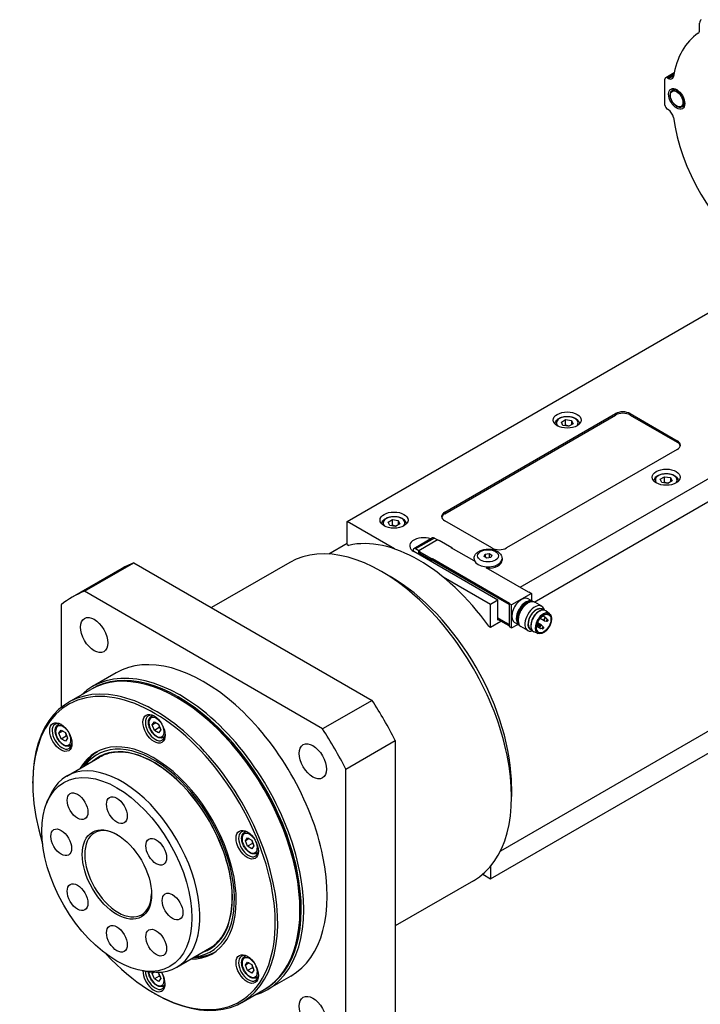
# Model space of a CAD drawing. Extents: x 47048 to 48775, y 4691 to 5879.
# Tile 20 of 28: x 48392 to 48490, y 5558 to 5699. Entities that reach past the tile are written whole.
import ezdxf

# ---------------------------------------------------------------- set-up
doc = ezdxf.new("R2010")
doc.units = 0
doc.header["$LTSCALE"] = 25.4
doc.layers.get('0').update_dxf_attribs({"linetype": 'CONTINUOUS'})

msp = doc.modelspace()

# ---------------------------------------------------------------- linework, layer by layer
for p, q in [((48489.4485334, 5697.5696144), (48489.4485334, 5698.5818438)), ((48485.7990594, 5691.46491), (48484.6023393, 5690.7739833)), ((48485.7597727, 5691.2731258), (48484.8523393, 5690.7492189)), ((48485.0011885, 5690.6632809), (48485.7231054, 5691.0800798)), ((48484.498786, 5686.8708602), (48484.498786, 5690.5450948)), ((48484.8523393, 5690.7492189), (48485.0011885, 5690.6632809)), ((48485.5790529, 5688.9802038), (48485.9236773, 5689.1791727)), ((48583.670512, 5687.1770464), (48463.7805573, 5617.9585487)), ((48486.9540529, 5686.5986339), (48487.2986773, 5686.7976029)), ((48485.0011885, 5686.1725497), (48484.8523393, 5686.2584877)), ((48465.8260255, 5615.8735141), (48584.0947761, 5684.156009)), ((48439.0671753, 5627.3686718), (48499.7015818, 5662.3759627)), ((48453.0325342, 5628.6954788), (48477.4277181, 5642.7800448)), ((48453.0325342, 5628.4913546), (48477.4277181, 5642.5759207)), ((48469.6969107, 5641.5826474), (48470.3092832, 5641.9362008)), ((48470.3092832, 5641.1197042), (48470.3092832, 5641.9362008)), ((48470.3092832, 5641.9362008), (48471.1457995, 5641.8067913)), ((48471.1457995, 5641.8067913), (48471.1457995, 5641.1944188)), ((48471.1457995, 5641.8067913), (48471.3699433, 5641.3238283)), ((48477.4277181, 5642.7800448), (48477.4277181, 5642.5759207)), ((48479.5490385, 5642.5759207), (48479.5490385, 5642.7800448)), ((48479.5490385, 5642.7800448), (48486.2665529, 5638.901686)), ((48479.5490385, 5642.5759207), (48486.2665529, 5638.6975619)), ((48469.9210546, 5641.0996845), (48469.6969107, 5641.5826474)), ((48470.7575709, 5640.9702749), (48469.9210546, 5641.0996845)), ((48471.3699433, 5641.3238283), (48470.7575709, 5640.9702749)), ((48486.2665529, 5638.901686), (48486.2665529, 5638.6975619)), ((48486.2665529, 5637.6769412), (48461.871369, 5623.5923752)), ((48483.8390463, 5633.4176816), (48484.4514188, 5633.771235)), ((48484.0631902, 5632.9347187), (48483.8390463, 5633.4176816)), ((48484.4514188, 5632.9547384), (48484.4514188, 5633.771235)), ((48484.4514188, 5633.771235), (48485.2879351, 5633.6418254)), ((48485.2879351, 5633.6418254), (48485.2879351, 5633.029453)), ((48485.2879351, 5633.6418254), (48485.512079, 5633.1588625)), ((48484.8997065, 5632.8053091), (48484.0631902, 5632.9347187)), ((48485.512079, 5633.1588625), (48484.8997065, 5632.8053091)), ((48444.9481734, 5627.2939572), (48445.5605458, 5627.6475106)), ((48445.5605458, 5626.831014), (48445.5605458, 5627.6475106)), ((48445.5605458, 5627.6475106), (48446.3970621, 5627.5181011)), ((48453.0325342, 5628.4913546), (48453.0325342, 5628.6954788)), ((48439.0671753, 5624.1026855), (48439.0671753, 5627.3686718)), ((48445.8381265, 5623.4594613), (48439.0671753, 5627.3686718)), ((48445.1723173, 5626.8109943), (48444.9481734, 5627.2939572)), ((48446.0088336, 5626.6815848), (48445.1723173, 5626.8109943)), ((48446.621206, 5627.0351382), (48446.0088336, 5626.6815848)), ((48446.3970621, 5627.5181011), (48446.3970621, 5626.9057287)), ((48446.3970621, 5627.5181011), (48446.621206, 5627.0351382)), ((48459.7500486, 5623.5923752), (48453.0325342, 5627.4707339)), ((48451.2958422, 5625.036823), (48448.619443, 5623.4916032)), ((48451.5458422, 5625.0120586), (48448.869443, 5623.4668388)), ((48451.5458422, 5625.0120586), (48451.9983905, 5624.7507797)), ((48439.0671753, 5624.2237167), (48436.4789419, 5622.7293995)), ((48439.0671753, 5624.1026855), (48439.3139755, 5623.9601953)), ((48449.3219914, 5623.2055599), (48448.869443, 5623.4668388)), ((48452.0072294, 5624.7558828), (48449.3202236, 5623.2045393)), ((48452.1840061, 5624.6538207), (48452.0072294, 5624.7558828)), ((48452.2547167, 5624.6946455), (48452.1840061, 5624.6538207)), ((48452.2547167, 5624.6946455), (48454.0224837, 5623.6740248)), ((48453.951773, 5623.6332), (48454.0224837, 5623.6740248)), ((48457.2398195, 5621.7348454), (48453.951773, 5623.6332)), ((48454.0224837, 5623.6740248), (48454.0224837, 5623.5923752)), ((48448.5158896, 5623.2627147), (48448.5158896, 5623.1423544)), ((48460.6339321, 5616.1418439), (48448.6131168, 5623.0820648)), ((48449.3202236, 5622.6738165), (48449.3202236, 5623.2045393)), ((48449.3202236, 5623.2045393), (48449.4970003, 5623.1024772)), ((48449.4970003, 5623.1024772), (48449.4262896, 5623.0616524)), ((48449.4262896, 5623.0616524), (48449.4262896, 5622.8575282)), ((48451.1940566, 5622.0410317), (48449.4262896, 5623.0616524)), ((48449.4262896, 5622.8575282), (48451.1940566, 5621.8369075)), ((48449.4970003, 5622.8167034), (48449.4970003, 5622.5717544)), ((48449.514678, 5622.8064972), (48449.514678, 5622.5615482)), ((48451.1940566, 5622.0410317), (48451.2647672, 5622.0818565)), ((48451.1940566, 5621.8369075), (48451.1940566, 5622.0410317)), ((48451.2647672, 5622.0818565), (48451.2647672, 5621.8777323)), ((48451.2647672, 5622.0818565), (48462.295633, 5615.7131831)), ((48457.2197185, 5622.0614441), (48457.2197185, 5621.8573199)), ((48458.662041, 5622.3834193), (48458.8114702, 5622.7053946)), ((48459.0702893, 5622.1477171), (48458.662041, 5622.3834193)), ((48458.8114702, 5622.7053946), (48459.3691478, 5622.7916676)), ((48458.8114702, 5622.7053946), (48458.8114702, 5622.2971463)), ((48459.6279668, 5622.2339901), (48459.0702893, 5622.1477171)), ((48459.3691478, 5622.7916676), (48459.3691478, 5622.1939507)), ((48459.3691478, 5622.7916676), (48459.7773961, 5622.5559654)), ((48459.7773961, 5622.5559654), (48459.6279668, 5622.2339901)), ((48461.2197185, 5622.0614441), (48461.2197185, 5621.8573199)), ((48406.8821464, 5620.6527886), (48399.8110786, 5616.5703057)), ((48401.5362805, 5617.3979015), (48408.6073483, 5621.4803844)), ((48408.6073483, 5621.4803844), (48442.6569445, 5601.8218409)), ((48430.8919227, 5621.5244584), (48419.7114664, 5615.0694189)), ((48451.1940566, 5621.8369075), (48451.2647672, 5621.8777323)), ((48462.2249223, 5615.5294714), (48451.2470896, 5621.8675261)), ((48451.2647672, 5621.8777323), (48462.2249223, 5615.5498838)), ((48464.9826388, 5617.2645267), (48458.9368758, 5620.7550495)), ((48445.2543596, 5619.5098923), (48444.0169227, 5620.2243268)), ((48459.5732719, 5615.5294714), (48452.8023207, 5619.4386819)), ((48435.5858767, 5597.739358), (48401.5362805, 5617.3979015)), ((48465.4069029, 5617.1012273), (48462.5784757, 5615.4682342)), ((48465.0533495, 5617.3053515), (48464.9826388, 5617.2645267)), ((48465.0533495, 5617.3053515), (48465.4069029, 5617.1012273)), ((48465.4069029, 5617.1012273), (48465.4069029, 5616.0664946)), ((48398.2317587, 5615.4900349), (48398.2317587, 5600.820875)), ((48460.6339321, 5616.1418439), (48459.5732719, 5615.5294714)), ((48459.5732719, 5612.2634851), (48459.5732719, 5615.5294714)), ((48460.6339321, 5613.2841058), (48460.6339321, 5616.1418439)), ((48462.295633, 5615.7131831), (48462.2249223, 5615.6723583)), ((48462.2249223, 5615.6723583), (48462.2249223, 5612.3655472)), ((48462.5784757, 5615.4682342), (48462.2249223, 5615.6723583)), ((48462.5784757, 5612.161423), (48462.5784757, 5615.4682342)), ((48464.6997961, 5615.6056097), (48464.9167011, 5615.7308399)), ((48465.6040854, 5615.9526513), (48464.9676893, 5616.3200747)), ((48466.8971046, 5615.2638613), (48465.9167011, 5615.8298975)), ((48460.6339321, 5613.590292), (48462.2249223, 5612.6717334)), ((48462.2249223, 5612.651321), (48460.6339321, 5613.5698796)), ((48518.6357178, 5613.5823097), (48460.9789419, 5580.2941547)), ((48466.6779483, 5614.6282997), (48466.7792834, 5614.6650129)), ((48467.0790555, 5614.7257992), (48466.9265096, 5614.8138716)), ((48467.479982, 5613.6210454), (48467.028549, 5613.8816804)), ((48467.9929548, 5614.203646), (48467.4853507, 5614.6001759)), ((48467.7412161, 5613.3329674), (48467.5465636, 5613.5651519)), ((48459.3264716, 5612.4059753), (48459.5732719, 5612.2634851)), ((48459.5732719, 5612.2634851), (48461.0581962, 5613.1208065)), ((48462.2249223, 5612.4471968), (48460.6339321, 5613.3657555)), ((48460.7046428, 5613.3249306), (48460.6339321, 5613.2841058)), ((48462.2249223, 5612.3655472), (48462.5784757, 5612.161423)), ((48462.5784757, 5612.161423), (48463.4745805, 5612.6787894)), ((48463.6540854, 5612.5751522), (48463.0176893, 5612.9425756)), ((48463.5024875, 5613.5318105), (48463.5024875, 5613.2813501)), ((48464.8971046, 5611.7997597), (48463.9167011, 5612.3657959)), ((48465.337939, 5612.3073354), (48465.356812, 5612.20122)), ((48466.6112636, 5612.116381), (48466.1598306, 5612.3770159)), ((48466.3726451, 5612.3914019), (48466.1664965, 5612.4276582)), ((48466.8612636, 5612.5493937), (48466.2891425, 5612.8797079)), ((48466.5037792, 5612.6185329), (48466.3091268, 5612.8507174)), ((48467.229982, 5613.1880327), (48466.657861, 5613.518347)), ((48467.1224977, 5612.2613156), (48466.9278452, 5612.4935002)), ((48467.610082, 5613.1058364), (48467.311678, 5613.1583181)), ((48459.5732719, 5576.3376355), (48521.3593288, 5612.0098321)), ((48465.4540555, 5611.9112167), (48465.3015096, 5611.999289)), ((48466.3632031, 5611.3808332), (48465.765996, 5611.6221663)), ((48466.9913635, 5612.0341847), (48466.6929596, 5612.0866663)), ((48406.0610786, 5605.7449881), (48402.7023214, 5603.8058088)), ((48399.2917875, 5601.548061), (48402.473768, 5603.3851783)), ((48415.0255447, 5602.0572778), (48414.848768, 5602.1593399)), ((48442.6569445, 5601.8218409), (48435.5858767, 5597.739358)), ((48411.1099855, 5599.571989), (48411.2759104, 5599.6677858)), ((48397.7908851, 5598.382375), (48397.9568099, 5598.4781717)), ((48411.2311918, 5598.3283483), (48411.537378, 5598.7639441)), ((48411.2311918, 5598.3283483), (48411.7615218, 5598.6345345)), ((48411.537378, 5597.5391992), (48411.2311918, 5598.3283483)), ((48411.537378, 5598.7639441), (48412.1497504, 5598.4103907)), ((48412.1497504, 5598.4103907), (48412.4559366, 5597.6212415)), ((48397.9120913, 5597.1387342), (48398.2182775, 5597.57433)), ((48398.4424214, 5597.4449205), (48397.9120913, 5597.1387342)), ((48398.2182775, 5596.3495851), (48397.9120913, 5597.1387342)), ((48398.2182775, 5597.57433), (48398.8306499, 5597.2207766)), ((48398.2182775, 5596.3495851), (48398.9253843, 5596.7578334)), ((48398.8306499, 5597.2207766), (48399.1368361, 5596.4316275)), ((48412.2444848, 5597.9474475), (48411.537378, 5597.5391992)), ((48412.1497504, 5597.1856458), (48411.537378, 5597.5391992)), ((48412.4559366, 5597.6212415), (48412.1497504, 5597.1856458)), ((48398.8306499, 5595.9960317), (48398.2182775, 5596.3495851)), ((48399.1368361, 5596.4316275), (48398.8306499, 5595.9960317)), ((48399.5408851, 5595.3512861), (48399.7068099, 5595.4470828)), ((48412.8599855, 5596.5409001), (48413.0259104, 5596.6366969)), ((48438.8903986, 5592.0157582), (48445.9614664, 5596.0982411)), ((48445.9614664, 5596.0982411), (48445.9614664, 5556.7811541)), ((48399.0188167, 5590.9981564), (48403.6857215, 5593.6925951)), ((48401.5219182, 5592.4433227), (48401.5299575, 5592.4579014)), ((48438.8903986, 5552.6986712), (48438.8903986, 5592.0157582)), ((48394.1658947, 5590.0139533), (48394.1658947, 5590.2180774)), ((48462.5784757, 5589.5036429), (48462.5784757, 5588.0747739)), ((48396.1642704, 5587.1569269), (48396.4900029, 5587.9535692)), ((48424.429086, 5583.0028025), (48424.5950109, 5583.0985992)), ((48424.5502922, 5581.7591618), (48424.8564784, 5582.1947575)), ((48425.0806223, 5582.065348), (48424.5502922, 5581.7591618)), ((48424.8564784, 5580.9700126), (48424.5502922, 5581.7591618)), ((48424.8564784, 5582.1947575), (48425.4688509, 5581.8412041)), ((48425.5635852, 5581.3782609), (48424.8564784, 5580.9700126)), ((48425.4688509, 5581.8412041), (48425.7750371, 5581.052055)), ((48425.4688509, 5580.6164592), (48424.8564784, 5580.9700126)), ((48425.7750371, 5581.052055), (48425.4688509, 5580.6164592)), ((48426.179086, 5579.9717136), (48426.3450109, 5580.0675103)), ((48459.5732719, 5578.1175952), (48459.5732719, 5576.3376355)), ((48457.1419227, 5576.0581247), (48445.9614664, 5569.6030852)), ((48458.4532052, 5576.9843064), (48459.5732719, 5576.3376355)), ((48432.3496608, 5572.0510285), (48432.3496608, 5571.8469043)), ((48414.7688167, 5563.7183562), (48419.4357215, 5566.4127949)), ((48417.2719182, 5565.1635225), (48417.2885634, 5565.1631954)), ((48424.429086, 5565.2440018), (48424.5950109, 5565.3397986)), ((48424.5502922, 5564.0003611), (48424.8564784, 5564.4359569)), ((48424.8564784, 5564.4359569), (48425.4688509, 5564.0824035)), ((48410.0149412, 5563.1668612), (48410.86772, 5563.0506327)), ((48411.2311918, 5562.810747), (48411.363511, 5562.9989911)), ((48411.5391553, 5562.9885499), (48411.2311918, 5562.810747)), ((48411.9958996, 5562.9816152), (48412.1497504, 5562.8927894)), ((48425.0806223, 5564.3065473), (48424.5502922, 5564.0003611)), ((48424.8564784, 5563.211212), (48424.5502922, 5564.0003611)), ((48425.5635852, 5563.6194603), (48424.8564784, 5563.211212)), ((48425.4688509, 5562.8576586), (48424.8564784, 5563.211212)), ((48425.4688509, 5564.0824035), (48425.7750371, 5563.2932543)), ((48425.7750371, 5563.2932543), (48425.4688509, 5562.8576586)), ((48411.537378, 5562.0215979), (48411.2311918, 5562.810747)), ((48412.2444848, 5562.4298462), (48411.537378, 5562.0215979)), ((48412.1497504, 5561.6680445), (48411.537378, 5562.0215979)), ((48412.1497504, 5562.8927894), (48412.4559366, 5562.1036403)), ((48412.4559366, 5562.1036403), (48412.1497504, 5561.6680445)), ((48426.179086, 5562.2129129), (48426.3450109, 5562.3087097)), ((48431.0610786, 5562.443718), (48427.7023214, 5560.5045386)), ((48412.8599855, 5561.0232989), (48413.0259104, 5561.1190956)), ((48424.0417875, 5558.6798035), (48427.223768, 5560.5169208)), ((48411.4900108, 5560.0077039), (48411.6667875, 5559.9056418))]:
    msp.add_line(p, q)
for centre, start, end in [((48467.354982, 5613.4045391), 39.974862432, 60), ((48466.1175452, 5612.6901046), 39.974862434, 47.353259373), ((48466.7362636, 5612.3328873), 39.974862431, 60), ((48467.354982, 5613.4045391), 240, 260.025137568), ((48466.7362636, 5612.3328873), 240, 260.025137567)]:
    msp.add_arc(centre, 0.25, start, end)
for centre, major_axis, start_param, end_param in [((48490.1556402, 5698.1735955), (-0.5, 0.8660254), 6.2113683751, 7.0685834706), ((48499.7015818, 5679.9306392), (-10.0625, 17.4287613), 0.0383942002, 0.6069376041), ((48488.7414266, 5697.9778627), (0.5, -0.8660254), 0.0383946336, 0.7853981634), ((48485.0011885, 5691.4797774), (0.5, -0.8660254), 5.4977871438, 6.8901229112), ((48484.8523393, 5690.3409706), (-0.25, 0.4330127), 5.4977871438, 7.0685834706), ((48486.2665529, 5687.7894188), (-0.6875, 1.1907849), 3.1415926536, 6.2831853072), ((48484.8523393, 5686.666736), (-0.25, 0.4330127), 0.7853981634, 2.3561944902), ((48485.0011885, 5685.3560531), (-0.5, 0.8660254), 4.1054513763, 5.4977871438), ((48499.7015818, 5679.9306392), (-10.0625, 17.4287613), 0.9638587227, 2.1777339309), ((48470.533427, 5641.4532379), (-1.55, 0), 2.617211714, 6.8075662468), ((48478.4883783, 5642.1676724), (-1.5, 0), 3.926990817, 5.4977871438), ((48478.4883783, 5641.9635482), (-1.5, 0), 3.926990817, 5.4977871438), ((48485.2058927, 5638.2893136), (1.5, 0), 5.4977871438, 7.0685834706), ((48485.2058927, 5638.0851895), (1.5, 0), 0.118125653, 0.7853981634), ((48484.6755627, 5633.2882721), (-1.55, 0), 2.617211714, 6.8075662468), ((48445.7846897, 5627.1645477), (-1.55, 0), 2.617211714, 6.8075662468), ((48454.0931944, 5628.0831064), (-1.5, 0), 5.4977871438, 7.0685834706), ((48454.0931944, 5627.8789822), (-1.5, 0), 5.4977871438, 6.1650596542), ((48444.0169227, 5598.7912915), (13.125, -22.7331668), 0, 3.1415926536), ((48449.3202236, 5601.8531537), (-12.25, 21.2176224), 4.8820129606, 6.1135613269), ((48450.0273304, 5623.8985614), (-2, 0), 4.1781773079, 7.0685834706), ((48451.5458422, 5624.6038103), (-0.25, 0.4330127), 5.4977871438, 6.2831853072), ((48448.869443, 5623.0585905), (-0.25, 0.4330127), 5.4977871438, 7.0685834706), ((48460.8107088, 5624.2047476), (1.5, 0), 3.926990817, 5.4977871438), ((48459.2197185, 5622.0614441), (-2, 0), 0, 3.1415926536), ((48425.6321464, 5588.176836), (-18.75, 32.4759526), 6.1949502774, 6.2831853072), ((48459.2197185, 5621.8573199), (-2, 0), 0, 0.1013169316), ((48459.2197185, 5621.8573199), (2, 0), 4.6110720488, 6.2831853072), ((48445.2543596, 5599.505726), (-12.25, 21.2176224), 3.926990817, 5.4977871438), ((48418.5610786, 5584.0943531), (-18.75, 32.4759526), 6.1949502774, 6.3714203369), ((48463.9926893, 5614.6313252), (-0.975, -1.6887495), 3.1415926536, 6.2831853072), ((48464.6290854, 5614.2639017), (-0.975, -1.6887495), 3.0820982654, 6.3426796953), ((48464.6997961, 5614.2230769), (-0.925, -1.602147), 3.3865813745, 6.0381965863), ((48464.9167011, 5614.0978467), (-1, -1.7320508), 3.1415926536, 6.2831853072), ((48464.6997961, 5614.2230769), (0.846625, 1.4663975), 0.7853981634, 2.3561944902), ((48465.8971046, 5613.5318105), (-1, -1.7320508), 2.5903181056, 6.8344598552), ((48466.1140096, 5613.4065803), (-0.846625, -1.4663975), 2.9149120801, 6.5098658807), ((48466.1140096, 5613.4065803), (-0.8125, -1.4072913), 3.1415926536, 6.2831853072), ((48466.5559514, 5613.1514251), (-0.8625, -1.4938938), 3.0606673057, 6.364110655), ((48466.467563, 5613.2024562), (0.8125, 1.4072913), 0.6012642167, 2.5403284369), ((48467.1119905, 5612.8303958), (-0.8175514, -1.4160406), 3.0606673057, 6.364110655), ((48467.354982, 5613.4045391), (-0.125, -0.2165064), 3.1415926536, 6.2831853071), ((48467.4044079, 5613.376003), (-0.1200148, -0.2078717), 2.9341932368, 6.490584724), ((48466.166971, 5612.6615685), (0.1200148, 0.2078717), 6.0757858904, 6.295652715), ((48466.4244152, 5612.5129331), (-0.067003, -0.1160525), 2.9341932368, 6.490584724), ((48466.7362636, 5612.3328873), (-0.125, -0.2165064), 3.1415926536, 6.2831853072), ((48466.7856895, 5612.3043513), (-0.1200148, -0.2078717), 2.9341932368, 6.490584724), ((48467.0431336, 5612.1557158), (-0.067003, -0.1160525), 2.9341932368, 6.490584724), ((48467.6618521, 5613.2273676), (-0.067003, -0.1160525), 2.9341932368, 6.490584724), ((48418.5610786, 5584.0943531), (12.5, -21.6506351), 0, 3.1415926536), ((48415.2023214, 5582.1551737), (12.5, -21.6506351), 6.1416458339, 9.5663174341), ((48414.848768, 5581.9510495), (-12.375, 21.4341287), 3.1415926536, 6.2831853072), ((48415.0255447, 5582.0531116), (-12.375, 21.4341287), 3.1344501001, 6.2903278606), ((48411.4900108, 5580.0118701), (-12.25, 21.2176224), 1.951356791, 7.4734211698), ((48411.6667875, 5580.1139322), (12.375, -21.4341287), 5.4977871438, 10.2101761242), ((48415.0255447, 5582.0531116), (-12.25, 21.2176224), 3.926990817, 5.4977871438), ((48425.6321464, 5588.176836), (-18.75, 32.4759526), 4.6241539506, 4.8006240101), ((48411.6667875, 5597.8727329), (1, -1.7320508), 2.4168903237, 7.007887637), ((48411.8435642, 5597.9747949), (0.775, -1.3423394), 1.7419583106, 7.6828196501), ((48411.9849855, 5598.0564446), (-0.875, 1.5155445), 6.0417779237, 6.2831853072), ((48398.347687, 5596.6831188), (1, -1.7320508), 2.4168903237, 7.007887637), ((48398.5244637, 5596.7851809), (0.775, -1.3423394), 1.7419583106, 7.6828196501), ((48398.6658851, 5596.8668305), (-0.875, 1.5155445), 6.0417779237, 6.2831853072), ((48411.9849855, 5598.0564446), (0.875, -1.5155445), 0, 0.2414073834), ((48418.5610786, 5584.0943531), (-18.75, 32.4759526), 4.6241539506, 4.8006240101), ((48398.6658851, 5596.8668305), (0.875, -1.5155445), 0, 0.2414073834), ((48411.4900108, 5580.0118701), (-8.3125, 14.3976723), 2.8157096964, 6.6090682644), ((48411.4900108, 5580.0118701), (8.1250947, -14.0730769), 6.034429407, 9.673533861), ((48411.4900108, 5580.0118701), (7.925, -13.7265026), 6.1707949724, 9.5371682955), ((48411.9319525, 5580.2670253), (-8.3125, 14.3976723), 0.0265860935, 0.3258829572), ((48406.8938167, 5577.3582563), (7.875, -13.6399001), 5.8626509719, 9.8453122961), ((48412.1562512, 5580.3965242), (-8.3444216, 14.4529622), 0.1752557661, 0.3354571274), ((48406.3634866, 5577.05207), (3.375, -5.8456715), 2.3745456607, 7.0502323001), ((48424.985888, 5581.3035463), (1, -1.7320508), 2.4168903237, 7.007887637), ((48425.1626647, 5581.4056084), (0.775, -1.3423394), 1.7419583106, 7.6828196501), ((48425.304086, 5581.487258), (-0.875, 1.5155445), 6.0417779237, 6.2831853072), ((48425.304086, 5581.487258), (0.875, -1.5155445), 0, 0.2414073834), ((48411.9319525, 5580.2670253), (8.3125, -14.3976723), 5.95730235, 6.2565992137), ((48412.1562512, 5580.3965242), (8.3444216, -14.4529622), 5.9477281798, 6.1079295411), ((48424.985888, 5563.5447457), (1, -1.7320508), 2.4168903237, 7.007887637), ((48425.1626647, 5563.6468077), (0.775, -1.3423394), 1.7419583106, 7.6828196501), ((48425.304086, 5563.7284574), (-0.875, 1.5155445), 6.0417779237, 6.2831853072), ((48411.4900108, 5562.2530695), (1.125, -1.9485572), 3.9204970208, 7.912058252), ((48411.6667875, 5562.3551316), (1, -1.7320508), 3.9496473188, 7.007887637), ((48411.8435642, 5562.4571937), (0.775, -1.3423394), 3.9450770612, 7.6828196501), ((48425.304086, 5563.7284574), (0.875, -1.5155445), 0, 0.2414073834), ((48411.9849855, 5562.5388433), (0.875, -1.5155445), 0, 0.2414073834)]:
    msp.add_ellipse(centre, major_axis=major_axis, ratio=0.5773502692, start_param=start_param, end_param=end_param)
for centre, major_axis in [((48486.1781646, 5687.7383878), (0.8125, -1.4072913)), ((48486.1781646, 5687.7383878), (0.625, -1.0825318)), ((48470.533427, 5641.8614862), (-2, 0)), ((48484.6755627, 5633.6965203), (-2, 0)), ((48445.7846897, 5627.572796), (-2, 0)), ((48459.2197185, 5622.4696924), (1.5, 0)), ((48402.9360786, 5611.1576469), (-1.375, 2.3815699)), ((48467.1746698, 5612.7942079), (-0.767875, -1.3299985)), ((48467.1746698, 5612.7942079), (-0.725, -1.2557368)), ((48466.4498854, 5612.4982279), (-0.043, -0.0744782)), ((48467.0686038, 5612.1410106), (-0.043, -0.0744782)), ((48467.6873222, 5613.2126624), (-0.043, -0.0744782)), ((48411.4900108, 5597.7706708), (-1.125, 1.9485572)), ((48398.1709103, 5596.5810567), (-1.125, 1.9485572)), ((48434.1860786, 5593.115451), (-1.375, 2.3815699)), ((48406.1867099, 5576.950008), (-7.5863249, 13.1399001)), ((48400.5617099, 5586.6927938), (-1.047, 1.8134572)), ((48406.1867099, 5586.1355945), (-1.047, 1.8134572)), ((48406.1867099, 5576.950008), (-3.5, 6.0621778)), ((48398.2317587, 5581.5428012), (-1.047, 1.8134572)), ((48424.8091113, 5581.2014842), (-1.125, 1.9485572)), ((48411.8117099, 5580.1976032), (-1.047, 1.8134572)), ((48400.5617099, 5573.7024127), (-1.047, 1.8134572)), ((48414.1416612, 5572.3572147), (-1.047, 1.8134572)), ((48406.1867099, 5567.7644214), (-1.047, 1.8134572)), ((48411.8117099, 5567.2072222), (-1.047, 1.8134572)), ((48424.8091113, 5563.4426836), (-1.125, 1.9485572)), ((48434.1860786, 5557.0310592), (-1.375, 2.3815699))]:
    msp.add_ellipse(centre, major_axis=major_axis, ratio=0.5773502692)
for points, knots in [([(48486.9540529, 5686.5986339), (48486.880116, 5686.5559464), (48486.7961541, 5686.5313092), (48486.6144318, 5686.5181915), (48486.5162049, 5686.5323407), (48486.3096345, 5686.5990496), (48486.2010558, 5686.6556685), (48485.9891068, 5686.8053902), (48485.8859099, 5686.8993752), (48485.6967203, 5687.1132778), (48485.6106692, 5687.2329971), (48485.4633062, 5687.4864245), (48485.401932, 5687.6200282), (48485.3095765, 5687.8892526), (48485.2786899, 5688.0248237), (48485.2518051, 5688.2860978), (48485.2559751, 5688.4117594), (48485.3028132, 5688.638676), (48485.3449099, 5688.7407296), (48485.4538923, 5688.8884915), (48485.5121673, 5688.9415873), (48485.5790529, 5688.9802038)], [2.3561944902, 2.3561944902, 2.3561944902, 2.3561944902, 2.6291923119, 2.6291923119, 2.92472794, 2.92472794, 3.2528951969, 3.2528951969, 3.5884221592, 3.5884221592, 3.9216354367, 3.9216354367, 4.2536016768, 4.2536016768, 4.5867327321, 4.5867327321, 4.922218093, 4.922218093, 5.2508247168, 5.2508247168, 5.4977871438, 5.4977871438, 5.4977871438, 5.4977871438]), ([(48468.7835346, 5641.3023569), (48468.7853545, 5641.4073738), (48468.8107769, 5641.5116132), (48468.907115, 5641.7175072), (48468.9830005, 5641.8170959), (48469.1832778, 5642.0049443), (48469.3131435, 5642.0901775), (48469.6107166, 5642.2322826), (48469.7797689, 5642.2879772), (48470.1356405, 5642.3633157), (48470.3222672, 5642.383168), (48470.6954648, 5642.3862858), (48470.8819545, 5642.3697306), (48471.2386612, 5642.3012896), (48471.4087562, 5642.2493158), (48471.7169683, 5642.1119034), (48471.8549395, 5642.0262669), (48472.0789117, 5641.8261449), (48472.1666085, 5641.7119399), (48472.2599864, 5641.4952412), (48472.281643, 5641.3990959), (48472.2833194, 5641.3023569)], [5.5077918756, 5.5077918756, 5.5077918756, 5.5077918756, 5.7616323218, 5.7616323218, 6.0495624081, 6.0495624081, 6.377514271, 6.377514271, 6.7171291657, 6.7171291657, 7.0541144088, 7.0541144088, 7.3894281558, 7.3894281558, 7.7261497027, 7.7261497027, 8.0657101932, 8.0657101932, 8.3955434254, 8.3955434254, 8.6293750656, 8.6293750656, 8.6293750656, 8.6293750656]), ([(48482.9256702, 5633.1373911), (48482.9274901, 5633.242408), (48482.9529125, 5633.3466474), (48483.0492506, 5633.5525414), (48483.1251361, 5633.65213), (48483.3254135, 5633.8399785), (48483.4552791, 5633.9252117), (48483.7528523, 5634.0673168), (48483.9219045, 5634.1230114), (48484.2777761, 5634.1983499), (48484.4644028, 5634.2182022), (48484.8376005, 5634.22132), (48485.0240901, 5634.2047648), (48485.3807968, 5634.1363238), (48485.5508918, 5634.08435), (48485.8591039, 5633.9469376), (48485.9970751, 5633.8613011), (48486.2210474, 5633.6611791), (48486.3087442, 5633.5469741), (48486.4021221, 5633.3302754), (48486.4237786, 5633.2341301), (48486.4254551, 5633.1373911)], [5.5077918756, 5.5077918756, 5.5077918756, 5.5077918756, 5.7616323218, 5.7616323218, 6.0495624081, 6.0495624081, 6.377514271, 6.377514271, 6.7171291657, 6.7171291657, 7.0541144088, 7.0541144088, 7.3894281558, 7.3894281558, 7.7261497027, 7.7261497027, 8.0657101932, 8.0657101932, 8.3955434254, 8.3955434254, 8.6293750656, 8.6293750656, 8.6293750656, 8.6293750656]), ([(48444.0347973, 5627.0136667), (48444.0366172, 5627.1186837), (48444.0620396, 5627.2229231), (48444.1583777, 5627.428817), (48444.2342632, 5627.5284057), (48444.4345405, 5627.7162541), (48444.5644061, 5627.8014873), (48444.8619793, 5627.9435924), (48445.0310316, 5627.9992871), (48445.3869032, 5628.0746255), (48445.5735299, 5628.0944779), (48445.9467275, 5628.0975957), (48446.1332171, 5628.0810404), (48446.4899239, 5628.0125994), (48446.6600188, 5627.9606256), (48446.9682309, 5627.8232132), (48447.1062021, 5627.7375768), (48447.3301744, 5627.5374547), (48447.4178712, 5627.4232498), (48447.5112491, 5627.2065511), (48447.5329057, 5627.1104058), (48447.5345821, 5627.0136667)], [5.5077918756, 5.5077918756, 5.5077918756, 5.5077918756, 5.7616323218, 5.7616323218, 6.0495624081, 6.0495624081, 6.377514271, 6.377514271, 6.7171291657, 6.7171291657, 7.0541144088, 7.0541144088, 7.3894281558, 7.3894281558, 7.7261497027, 7.7261497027, 8.0657101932, 8.0657101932, 8.3955434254, 8.3955434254, 8.6293750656, 8.6293750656, 8.6293750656, 8.6293750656]), ([(48457.2197185, 5622.0614441), (48457.2197185, 5622.1920835), (48457.2461532, 5622.3221493), (48457.3455511, 5622.5714248), (48457.4217906, 5622.6883021), (48457.6244327, 5622.9158732), (48457.7583818, 5623.0194238), (48458.0769388, 5623.2042244), (48458.2669305, 5623.2792492), (48458.6702601, 5623.385845), (48458.8838907, 5623.4167428), (48459.3121581, 5623.4334116), (48459.5266401, 5623.4197089), (48459.9421343, 5623.3480952), (48460.1430108, 5623.290069), (48460.5152111, 5623.1267788), (48460.6867936, 5623.0212453), (48460.9633458, 5622.7651516), (48461.0739251, 5622.6183653), (48461.1923412, 5622.3266128), (48461.2197185, 5622.194339), (48461.2197185, 5622.0614441)], [5.4977871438, 5.4977871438, 5.4977871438, 5.4977871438, 5.7240613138, 5.7240613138, 5.9726549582, 5.9726549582, 6.2807942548, 6.2807942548, 6.6392925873, 6.6392925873, 7.0012713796, 7.0012713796, 7.3586938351, 7.3586938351, 7.7183768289, 7.7183768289, 8.0818794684, 8.0818794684, 8.409199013, 8.409199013, 8.6393797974, 8.6393797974, 8.6393797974, 8.6393797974]), ([(48467.9929548, 5614.203646), (48468.0734233, 5614.1407857), (48468.1388385, 5614.0573507), (48468.2389713, 5613.8537311), (48468.2709775, 5613.7310323), (48468.2969537, 5613.4573906), (48468.2888446, 5613.3051406), (48468.2327099, 5612.9904192), (48468.1845601, 5612.8279594), (48468.0539197, 5612.509549), (48467.9716116, 5612.3536341), (48467.78098, 5612.0630275), (48467.6727231, 5611.9283664), (48467.4399876, 5611.6931502), (48467.3155073, 5611.5927359), (48467.0610905, 5611.4370815), (48466.9311066, 5611.3819321), (48466.6799661, 5611.3268243), (48466.5582999, 5611.3256581), (48466.4180258, 5611.3608863), (48466.3901865, 5611.3699292), (48466.3632031, 5611.3808332)], [4.0079161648, 4.0079161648, 4.0079161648, 4.0079161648, 4.2959813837, 4.2959813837, 4.6088430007, 4.6088430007, 4.9380772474, 4.9380772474, 5.2679784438, 5.2679784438, 5.5962453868, 5.5962453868, 5.9241896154, 5.9241896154, 6.2533525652, 6.2533525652, 6.5837615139, 6.5837615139, 6.90555467, 6.90555467, 6.9876581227, 6.9876581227, 6.9876581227, 6.9876581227]), ([(48466.5037792, 5612.6185329), (48466.5101467, 5612.6109377), (48466.5148718, 5612.6025046), (48466.5223536, 5612.5833007), (48466.5244156, 5612.5724523), (48466.5259531, 5612.5481029), (48466.5245781, 5612.5346124), (48466.518435, 5612.5071661), (48466.5133774, 5612.4932451), (48466.5003558, 5612.4669371), (48466.4924294, 5612.454543), (48466.4740763, 5612.4319569), (48466.4636536, 5612.4217687), (48466.4403535, 5612.4047536), (48466.4274558, 5612.3978392), (48466.4010771, 5612.3904309), (48466.3879827, 5612.3890421), (48466.3738862, 5612.391191), (48466.3732657, 5612.3912928), (48466.3726451, 5612.3914019)], [4.1343902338, 4.1343902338, 4.1343902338, 4.1343902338, 4.3604202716, 4.3604202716, 4.6421557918, 4.6421557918, 5.0009133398, 5.0009133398, 5.387264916, 5.387264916, 5.768316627, 5.768316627, 6.1515296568, 6.1515296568, 6.534535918, 6.534535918, 6.8468135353, 6.8468135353, 6.8611840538, 6.8611840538, 6.8611840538, 6.8611840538]), ([(48467.1224977, 5612.2613156), (48467.1288651, 5612.2537204), (48467.1335902, 5612.2452873), (48467.141072, 5612.2260834), (48467.143134, 5612.2152351), (48467.1446716, 5612.1908857), (48467.1432966, 5612.1773951), (48467.1371534, 5612.1499488), (48467.1320958, 5612.1360278), (48467.1190742, 5612.1097199), (48467.1111479, 5612.0973258), (48467.0927947, 5612.0747396), (48467.0823721, 5612.0645514), (48467.0590719, 5612.0475364), (48467.0461742, 5612.040622), (48467.0197955, 5612.0332137), (48467.0067012, 5612.0318249), (48466.9926046, 5612.0339737), (48466.9919841, 5612.0340755), (48466.9913635, 5612.0341847)], [4.1343902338, 4.1343902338, 4.1343902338, 4.1343902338, 4.3604202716, 4.3604202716, 4.6421557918, 4.6421557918, 5.0009133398, 5.0009133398, 5.387264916, 5.387264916, 5.768316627, 5.768316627, 6.1515296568, 6.1515296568, 6.534535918, 6.534535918, 6.8468135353, 6.8468135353, 6.8611840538, 6.8611840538, 6.8611840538, 6.8611840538]), ([(48467.7412161, 5613.3329674), (48467.7475836, 5613.3253722), (48467.7523086, 5613.3169391), (48467.7597905, 5613.2977352), (48467.7618525, 5613.2868868), (48467.76339, 5613.2625374), (48467.762015, 5613.2490469), (48467.7558718, 5613.2216006), (48467.7508143, 5613.2076796), (48467.7377926, 5613.1813717), (48467.7298663, 5613.1689775), (48467.7115132, 5613.1463914), (48467.7010905, 5613.1362032), (48467.6777904, 5613.1191881), (48467.6648927, 5613.1122738), (48467.638514, 5613.1048654), (48467.6254196, 5613.1034766), (48467.6113231, 5613.1056255), (48467.6107026, 5613.1057273), (48467.610082, 5613.1058364)], [4.1343902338, 4.1343902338, 4.1343902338, 4.1343902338, 4.3604202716, 4.3604202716, 4.6421557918, 4.6421557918, 5.0009133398, 5.0009133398, 5.387264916, 5.387264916, 5.768316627, 5.768316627, 6.1515296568, 6.1515296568, 6.534535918, 6.534535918, 6.8468135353, 6.8468135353, 6.8611840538, 6.8611840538, 6.8611840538, 6.8611840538]), ([(48412.8599855, 5596.5409001), (48412.765441, 5596.4863148), (48412.658517, 5596.4541089), (48412.4278563, 5596.4342327), (48412.3036672, 5596.4501572), (48412.040847, 5596.5296782), (48411.9021001, 5596.5995286), (48411.6302469, 5596.7861819), (48411.4974878, 5596.9047382), (48411.2543069, 5597.1752628), (48411.1438009, 5597.3269601), (48410.954502, 5597.6485998), (48410.8755945, 5597.8183822), (48410.7565128, 5598.1615198), (48410.7164759, 5598.3348132), (48410.6813725, 5598.6704389), (48410.6865503, 5598.8327437), (48410.7478749, 5599.1267704), (48410.8029309, 5599.2598206), (48410.9464108, 5599.452396), (48411.0226108, 5599.5215432), (48411.1099855, 5599.571989)], [5.4977871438, 5.4977871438, 5.4977871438, 5.4977871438, 5.7616323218, 5.7616323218, 6.0495624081, 6.0495624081, 6.377514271, 6.377514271, 6.7171291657, 6.7171291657, 7.0541144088, 7.0541144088, 7.3894281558, 7.3894281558, 7.7261497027, 7.7261497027, 8.0657101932, 8.0657101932, 8.3955434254, 8.3955434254, 8.6393797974, 8.6393797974, 8.6393797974, 8.6393797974]), ([(48399.5408851, 5595.3512861), (48399.4463405, 5595.2967008), (48399.3394165, 5595.2644948), (48399.1087558, 5595.2446187), (48398.9845667, 5595.2605431), (48398.7217466, 5595.3400642), (48398.5829996, 5595.4099145), (48398.3111464, 5595.5965679), (48398.1783873, 5595.7151241), (48397.9352064, 5595.9856487), (48397.8247005, 5596.137346), (48397.6354016, 5596.4589857), (48397.556494, 5596.6287681), (48397.4374123, 5596.9719057), (48397.3973754, 5597.1451992), (48397.362272, 5597.4808248), (48397.3674498, 5597.6431297), (48397.4287744, 5597.9371564), (48397.4838304, 5598.0702065), (48397.6273103, 5598.262782), (48397.7035104, 5598.3319292), (48397.7908851, 5598.382375)], [0.2617993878, 0.2617993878, 0.2617993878, 0.2617993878, 0.5256445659, 0.5256445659, 0.8135746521, 0.8135746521, 1.141526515, 1.141526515, 1.4811414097, 1.4811414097, 1.8181266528, 1.8181266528, 2.1534403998, 2.1534403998, 2.4901619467, 2.4901619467, 2.8297224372, 2.8297224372, 3.1595556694, 3.1595556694, 3.4033920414, 3.4033920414, 3.4033920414, 3.4033920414]), ([(48401.4534384, 5592.4037858), (48401.5638999, 5592.6017472), (48401.6815748, 5592.7906258), (48402.2542967, 5593.6158847), (48402.7912474, 5594.1395341), (48403.4040364, 5594.5333857)], [5.16584309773, 5.16584309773, 5.16584309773, 5.16584309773, 5.23205442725, 5.23205442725, 5.47026742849, 5.47026742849, 5.47026742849, 5.47026742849]), ([(48419.4357215, 5566.4127949), (48419.6820155, 5566.5549928), (48419.9166017, 5566.7174718), (48420.8945035, 5567.5200131), (48421.5028002, 5568.3704373), (48422.3544123, 5570.4395717), (48422.601088, 5571.6535068), (48422.7113443, 5574.3237987), (48422.5763378, 5575.7786288), (48421.9381286, 5578.7851643), (48421.4349658, 5580.3363661), (48420.110595, 5583.3778822), (48419.2894657, 5584.8676444), (48417.4125536, 5587.6338863), (48416.3570766, 5588.9098735), (48414.1197578, 5591.1182273), (48412.9383443, 5592.050327), (48410.5708731, 5593.477013), (48409.3852943, 5593.9714715), (48407.1292337, 5594.4766065), (48406.0597995, 5594.4862951), (48404.597332, 5594.1335629), (48404.1230384, 5593.9450801), (48403.6857215, 5593.6925951)], [3.926990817, 3.926990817, 3.926990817, 3.926990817, 4.0220238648, 4.0220238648, 4.3457496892, 4.3457496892, 4.6658551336, 4.6658551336, 4.9847937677, 4.9847937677, 5.3038270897, 5.3038270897, 5.6230194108, 5.6230194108, 5.9422286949, 5.9422286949, 6.2613043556, 6.2613043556, 6.5802251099, 6.5802251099, 6.8998438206, 6.8998438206, 7.0685834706, 7.0685834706, 7.0685834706, 7.0685834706]), ([(48426.179086, 5579.9717136), (48426.0845415, 5579.9171283), (48425.9776175, 5579.8849223), (48425.7469567, 5579.8650462), (48425.6227677, 5579.8809706), (48425.3599475, 5579.9604917), (48425.2212006, 5580.030342), (48424.9493473, 5580.2169954), (48424.8165882, 5580.3355516), (48424.5734074, 5580.6060762), (48424.4629014, 5580.7577735), (48424.2736025, 5581.0794132), (48424.194695, 5581.2491956), (48424.0756133, 5581.5923332), (48424.0355764, 5581.7656267), (48424.000473, 5582.1012524), (48424.0056507, 5582.2635572), (48424.0669754, 5582.5575839), (48424.1220313, 5582.690634), (48424.2655113, 5582.8832095), (48424.3417113, 5582.9523567), (48424.429086, 5583.0028025)], [4.4505895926, 4.4505895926, 4.4505895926, 4.4505895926, 4.7144347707, 4.7144347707, 5.0023648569, 5.0023648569, 5.3303167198, 5.3303167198, 5.6699316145, 5.6699316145, 6.0069168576, 6.0069168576, 6.3422306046, 6.3422306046, 6.6789521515, 6.6789521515, 7.018512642, 7.018512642, 7.3483458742, 7.3483458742, 7.5921822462, 7.5921822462, 7.5921822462, 7.5921822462]), ([(48426.179086, 5562.2129129), (48426.0845415, 5562.1583276), (48425.9776175, 5562.1261217), (48425.7469567, 5562.1062455), (48425.6227677, 5562.12217), (48425.3599475, 5562.201691), (48425.2212006, 5562.2715414), (48424.9493473, 5562.4581947), (48424.8165882, 5562.576751), (48424.5734074, 5562.8472756), (48424.4629014, 5562.9989729), (48424.2736025, 5563.3206126), (48424.194695, 5563.490395), (48424.0756133, 5563.8335326), (48424.0355764, 5564.006826), (48424.000473, 5564.3424517), (48424.0056507, 5564.5047565), (48424.0669754, 5564.7987832), (48424.1220313, 5564.9318334), (48424.2655113, 5565.1244088), (48424.3417113, 5565.193556), (48424.429086, 5565.2440018)], [3.4033920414, 3.4033920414, 3.4033920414, 3.4033920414, 3.6672372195, 3.6672372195, 3.9551673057, 3.9551673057, 4.2831191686, 4.2831191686, 4.6227340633, 4.6227340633, 4.9597193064, 4.9597193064, 5.2950330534, 5.2950330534, 5.6317546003, 5.6317546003, 5.9713150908, 5.9713150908, 6.301148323, 6.301148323, 6.544984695, 6.544984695, 6.544984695, 6.544984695]), ([(48412.8599855, 5561.0232989), (48412.765441, 5560.9687136), (48412.658517, 5560.9365076), (48412.4278563, 5560.9166315), (48412.3036672, 5560.9325559), (48412.040847, 5561.012077), (48411.9021001, 5561.0819273), (48411.6302469, 5561.2685807), (48411.4974878, 5561.3871369), (48411.2543069, 5561.6576615), (48411.1438009, 5561.8093588), (48410.954502, 5562.1309985), (48410.8755945, 5562.3007809), (48410.7565128, 5562.6439185), (48410.7164759, 5562.817212), (48410.6958273, 5563.0146347), (48410.6933972, 5563.0447482), (48410.6917238, 5563.0746199)], [2.3561944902, 2.3561944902, 2.3561944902, 2.3561944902, 2.6200396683, 2.6200396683, 2.9079697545, 2.9079697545, 3.2359216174, 3.2359216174, 3.5755365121, 3.5755365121, 3.9125217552, 3.9125217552, 4.2478355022, 4.2478355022, 4.5845570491, 4.5845570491, 4.6456400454, 4.6456400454, 4.6456400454, 4.6456400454])]:
    msp.add_open_spline(points, degree=3, knots=knots)
for points, weights in [([(48470.3092832, 5641.1197042), (48470.2693349, 5641.0833239), (48470.2316623, 5641.0516333)], [1, 1.01779072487, 1.03148954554]), ([(48470.7942919, 5640.9914758), (48470.5686886, 5641.0162747), (48470.3092832, 5641.1197042)], [1.07507328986, 1.09062147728, 1]), ([(48484.4514188, 5632.9547384), (48484.4114705, 5632.9183581), (48484.3737979, 5632.8866675)], [1, 1.01779072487, 1.03148954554]), ([(48484.9364275, 5632.82651), (48484.7108242, 5632.8513089), (48484.4514188, 5632.9547384)], [1.07507328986, 1.09062147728, 1]), ([(48445.5605458, 5626.831014), (48445.5205975, 5626.7946338), (48445.4829249, 5626.7629431)], [1, 1.01779072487, 1.03148954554]), ([(48446.0455545, 5626.7027857), (48445.8199512, 5626.7275846), (48445.5605458, 5626.831014)], [1.07507328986, 1.09062147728, 1]), ([(48412.1130294, 5598.4315915), (48412.2043546, 5598.2238139), (48412.2444848, 5597.9474475)], [1.07507328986, 1.09062147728, 1]), ([(48398.7939289, 5597.2419775), (48398.8852541, 5597.0341998), (48398.9253843, 5596.7578334)], [1.07507328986, 1.09062147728, 1]), ([(48398.9253843, 5596.7578334), (48398.9768647, 5596.7414273), (48399.0231459, 5596.7246472)], [1, 1.01779072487, 1.03148954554]), ([(48412.2444848, 5597.9474475), (48412.2959651, 5597.9310414), (48412.3422463, 5597.9142613)], [1, 1.01779072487, 1.03148954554]), ([(48425.4321299, 5581.862405), (48425.5234551, 5581.6546273), (48425.5635852, 5581.3782609)], [1.07507328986, 1.09062147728, 1]), ([(48425.5635852, 5581.3782609), (48425.6150656, 5581.3618548), (48425.6613468, 5581.3450747)], [1, 1.01779072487, 1.03148954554]), ([(48425.4321299, 5564.1036043), (48425.5234551, 5563.8958267), (48425.5635852, 5563.6194603)], [1.07507328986, 1.09062147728, 1]), ([(48425.5635852, 5563.6194603), (48425.6150656, 5563.6030542), (48425.6613468, 5563.5862741)], [1, 1.01779072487, 1.03148954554]), ([(48412.1130294, 5562.9139903), (48412.2043546, 5562.7062126), (48412.2444848, 5562.4298462)], [1.07507328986, 1.09062147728, 1]), ([(48412.2444848, 5562.4298462), (48412.2959651, 5562.4134401), (48412.3422463, 5562.39666)], [1, 1.01779072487, 1.03148954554])]:
    msp.add_rational_spline(points, weights, degree=2)
msp.add_open_spline([(48420.0230249, 5565.7484531), (48419.1955778, 5565.3219181), (48418.2456158, 5565.1087292), (48417.2034384, 5565.1239856)], degree=3)

doc.saveas('drawing.dxf')
